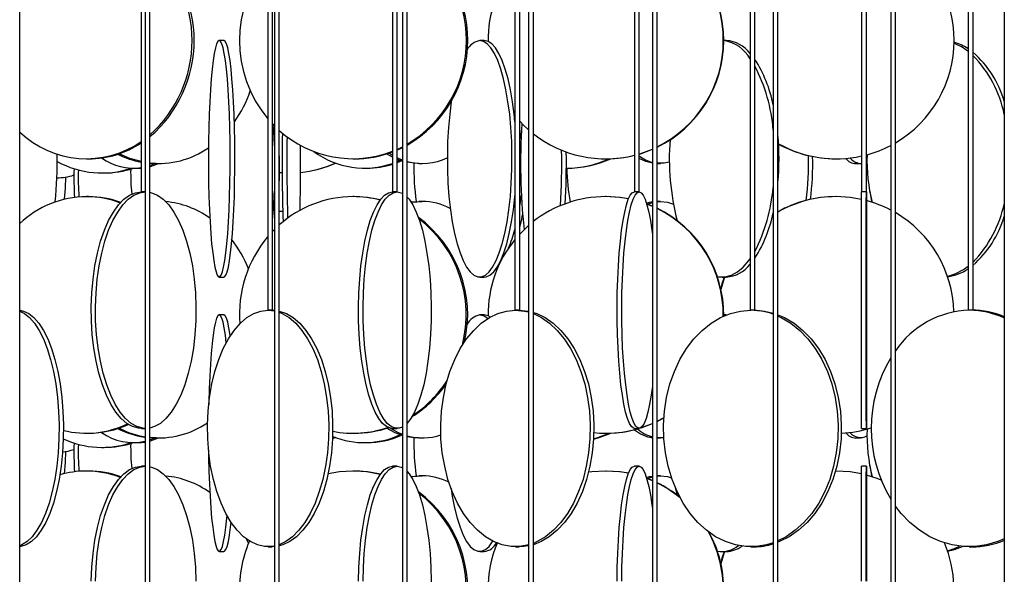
# Model space of a CAD drawing. Header units: millimetres. Extents: x 495 to 2657, y 518 to 2595.
# Tile 91 of 96: x 2414 to 2518, y 2150 to 2208. Entities that reach past the tile are written whole.
import ezdxf

# ---------------------------------------------------------------- set-up
doc = ezdxf.new("R2010")
doc.units = ezdxf.units.MM

msp = doc.modelspace()

# ---------------------------------------------------------------- linework, layer by layer
at = {"color": 7, "linetype": 'Continuous', "lineweight": 25}
for p, q in [((2413.94, 2120.05), (2413.94, 2574.8)), ((2426.79, 2574.8), (2426.79, 2190.05)), ((2427.2, 2574.8), (2427.2, 2132.55)), ((2427.7, 2132.55), (2427.7, 2574.8)), ((2440.16, 2574.8), (2440.16, 2177.55)), ((2440.66, 2177.55), (2440.66, 2574.8)), ((2440.87, 2574.8), (2440.87, 2120.05)), ((2441.37, 2120.05), (2441.37, 2574.8)), ((2453.35, 2574.8), (2453.35, 2190.05)), ((2453.85, 2190.05), (2453.85, 2574.8)), ((2454.4, 2574.8), (2454.4, 2132.55)), ((2454.9, 2132.55), (2454.9, 2574.8)), ((2466.29, 2574.8), (2466.29, 2177.55)), ((2466.79, 2177.55), (2466.79, 2574.8)), ((2467.73, 2574.8), (2467.73, 2120.05)), ((2468.23, 2120.05), (2468.23, 2574.8)), ((2478.91, 2574.8), (2478.91, 2190.05)), ((2479.41, 2190.05), (2479.41, 2574.8)), ((2480.81, 2574.8), (2480.81, 2132.55)), ((2481.31, 2132.55), (2481.31, 2574.8)), ((2491.14, 2574.8), (2491.14, 2177.55)), ((2491.64, 2177.55), (2491.64, 2574.8)), ((2493.58, 2574.8), (2493.58, 2120.05)), ((2494.08, 2120.05), (2494.08, 2574.8)), ((2502.93, 2574.8), (2502.93, 2190.05)), ((2503.43, 2190.05), (2503.43, 2574.8)), ((2506, 2574.8), (2506, 2132.55)), ((2506.5, 2132.55), (2506.5, 2574.8)), ((2514.2, 2574.8), (2514.2, 2177.55)), ((2514.7, 2177.55), (2514.7, 2574.8)), ((2518.01, 2574.8), (2518.01, 2120.05)), ((2435.53, 2206.05), (2435.04, 2206.05)), ((2463.04, 2206.05), (2462.56, 2206.05)), ((2488.62, 2206.05), (2488.35, 2206.05)), ((2466.21, 2198.17), (2466.29, 2198.08)), ((2453.35, 2193.72), (2452.72, 2194.07)), ((2420.99, 2193.55), (2421.22, 2193.55)), ((2427.7, 2192.84), (2428.24, 2193.05)), ((2428.37, 2193.05), (2428.65, 2193.05)), ((2449.15, 2193.55), (2449.29, 2193.55)), ((2454.4, 2193.3), (2453.85, 2193.49)), ((2453.85, 2193.26), (2454.13, 2193.39)), ((2453.85, 2193.15), (2454.29, 2193.34)), ((2456.13, 2193.05), (2456.49, 2193.05)), ((2475.87, 2193.55), (2475.92, 2193.55)), ((2481.31, 2193.05), (2481.66, 2193.05)), ((2500.19, 2193.55), (2500.23, 2193.55)), ((2502.32, 2193.05), (2502.8, 2193.05)), ((2422.64, 2192.05), (2422.88, 2192.05)), ((2425.94, 2192.55), (2426.32, 2192.55)), ((2426.32, 2192.55), (2426.79, 2192.57)), ((2450.37, 2192.55), (2450.65, 2192.55)), ((2471.72, 2192.55), (2471.72, 2192.55)), ((2417.87, 2191.55), (2418.09, 2191.55)), ((2427.2, 2190.05), (2426.79, 2190.05)), ((2453.85, 2190.05), (2453.35, 2190.05)), ((2479.41, 2190.05), (2478.91, 2190.05)), ((2503.43, 2190.05), (2502.93, 2190.05)), ((2503.43, 2190.05), (2502.93, 2190.05)), ((2421.22, 2189.55), (2420.99, 2189.55)), ((2449.29, 2189.55), (2449.15, 2189.55)), ((2455.29, 2188.99), (2456.13, 2189.05)), ((2456.49, 2189.05), (2456.13, 2189.05)), ((2475.92, 2189.55), (2475.87, 2189.55)), ((2480.81, 2188.52), (2480.21, 2188.76)), ((2480.29, 2188.75), (2480.81, 2188.93)), ((2481.66, 2189.05), (2481.31, 2189.05)), ((2481.31, 2189.03), (2481.66, 2189.05)), ((2500.23, 2189.55), (2500.19, 2189.55)), ((2441.37, 2188.01), (2441.74, 2188.03)), ((2467.73, 2186.5), (2466.79, 2185.59)), ((2440.87, 2186.08), (2440.66, 2185.86)), ((2464.29, 2181.92), (2464.34, 2181.74)), ((2464.32, 2181.82), (2464.45, 2182)), ((2435.04, 2181.05), (2435.53, 2181.05)), ((2462.56, 2181.05), (2463.04, 2181.05)), ((2488.18, 2181.05), (2488.62, 2181.05)), ((2440.66, 2177.55), (2440.16, 2177.55)), ((2440.19, 2177.55), (2440.87, 2177.48)), ((2440.62, 2177.55), (2440.87, 2177.54)), ((2466.79, 2177.55), (2466.29, 2177.55)), ((2491.64, 2177.55), (2491.14, 2177.55)), ((2514.7, 2177.55), (2514.2, 2177.55)), ((2435.53, 2177.05), (2435.04, 2177.05)), ((2463.04, 2177.05), (2462.56, 2177.05)), ((2488.62, 2177.05), (2488.35, 2177.05)), ((2488.57, 2177.02), (2488.35, 2177.04)), ((2481.31, 2165.81), (2482.04, 2166.2)), ((2481.31, 2165.78), (2482.03, 2166.17)), ((2426.81, 2165.05), (2427.2, 2165.05)), ((2453.36, 2165.05), (2453.84, 2165.05)), ((2478.91, 2165.05), (2479.4, 2165.05)), ((2479.57, 2165.1), (2480.81, 2165.56)), ((2479.61, 2165.13), (2480.81, 2165.58)), ((2502.93, 2165.05), (2503.43, 2165.05)), ((2420.99, 2164.55), (2421.22, 2164.55)), ((2425.94, 2163.55), (2426.32, 2163.55)), ((2427.7, 2163.84), (2428.24, 2164.05)), ((2428.37, 2164.05), (2428.65, 2164.05)), ((2447.28, 2164.11), (2447, 2163.99)), ((2447.33, 2164.09), (2447, 2163.95)), ((2449.15, 2164.55), (2449.29, 2164.55)), ((2450.37, 2163.55), (2450.65, 2163.55)), ((2456.13, 2164.05), (2456.49, 2164.05)), ((2475.87, 2164.55), (2475.92, 2164.55)), ((2482.03, 2164.07), (2481.31, 2164.07)), ((2481.31, 2164.05), (2481.66, 2164.05)), ((2502.32, 2164.05), (2502.8, 2164.05)), ((2422.64, 2163.05), (2422.88, 2163.05)), ((2421.22, 2160.55), (2420.99, 2160.55)), ((2427.2, 2161.05), (2426.81, 2161.05)), ((2449.29, 2160.55), (2449.15, 2160.55)), ((2453.84, 2161.05), (2453.36, 2161.05)), ((2475.92, 2160.55), (2475.87, 2160.55)), ((2479.4, 2161.05), (2478.91, 2161.05)), ((2500.23, 2160.55), (2500.19, 2160.55)), ((2503.43, 2161.05), (2502.93, 2161.05)), ((2455.29, 2159.99), (2456.13, 2160.05)), ((2456.49, 2160.05), (2456.13, 2160.05)), ((2480.81, 2159.52), (2480.21, 2159.76)), ((2480.29, 2159.75), (2480.81, 2159.93)), ((2481.66, 2160.05), (2481.31, 2160.05)), ((2481.31, 2160.03), (2481.66, 2160.05)), ((2483.22, 2158.82), (2483.43, 2158.01)), ((2437.93, 2153.35), (2438.11, 2152.91)), ((2440.19, 2152.55), (2440.62, 2152.55)), ((2440.87, 2152.56), (2440.62, 2152.55)), ((2464.29, 2152.92), (2464.34, 2152.74)), ((2464.32, 2152.82), (2464.4, 2152.93)), ((2466.34, 2152.55), (2466.73, 2152.55)), ((2491.22, 2152.55), (2491.56, 2152.55)), ((2514.31, 2152.55), (2514.59, 2152.55)), ((2435.04, 2152.05), (2435.53, 2152.05)), ((2462.56, 2152.05), (2463.04, 2152.05)), ((2488.18, 2152.05), (2488.62, 2152.05))]:
    msp.add_line(p, q, dxfattribs=at)
at = {"color": 7, "linetype": 'Continuous', "lineweight": 25, "flags": 128}
for points in [[(2435.04, 2206.05), (2434.9, 2205.96), (2434.76, 2205.7), (2434.63, 2205.27), (2434.51, 2204.67), (2434.39, 2203.92), (2434.28, 2203.02), (2434.18, 2201.99), (2434.1, 2200.84), (2434.03, 2199.58), (2433.97, 2198.25), (2433.92, 2196.84), (2433.89, 2195.39), (2433.88, 2193.92), (2433.89, 2192.44), (2433.91, 2190.97), (2433.94, 2189.55), (2433.99, 2188.17), (2434.06, 2186.88), (2434.14, 2185.67), (2434.23, 2184.58), (2434.34, 2183.61), (2434.45, 2182.79), (2434.57, 2182.11), (2434.7, 2181.59), (2434.83, 2181.25), (2434.97, 2181.07), (2435.1, 2181.07), (2435.24, 2181.25), (2435.37, 2181.59), (2435.5, 2182.11), (2435.62, 2182.79), (2435.74, 2183.61), (2435.84, 2184.58), (2435.93, 2185.67), (2436.01, 2186.88), (2436.08, 2188.17), (2436.13, 2189.55), (2436.16, 2190.97), (2436.18, 2192.44), (2436.19, 2193.92), (2436.18, 2195.39), (2436.15, 2196.84), (2436.1, 2198.25), (2436.05, 2199.58), (2435.97, 2200.84), (2435.89, 2201.99), (2435.79, 2203.02), (2435.68, 2203.92), (2435.56, 2204.67), (2435.44, 2205.27), (2435.31, 2205.7), (2435.17, 2205.96), (2435.04, 2206.05)], [(2435.53, 2181.05), (2435.6, 2181.07), (2435.74, 2181.25), (2435.87, 2181.59), (2436, 2182.11), (2436.12, 2182.79), (2436.23, 2183.61), (2436.34, 2184.58), (2436.43, 2185.67), (2436.51, 2186.88), (2436.57, 2188.17), (2436.63, 2189.55), (2436.66, 2190.97), (2436.68, 2192.44), (2436.69, 2193.92), (2436.67, 2195.39), (2436.65, 2196.84), (2436.6, 2198.25), (2436.54, 2199.58), (2436.47, 2200.84), (2436.38, 2201.99), (2436.29, 2203.02), (2436.18, 2203.92), (2436.06, 2204.67), (2435.93, 2205.27), (2435.8, 2205.7), (2435.67, 2205.96), (2435.53, 2206.05)], [(2459.56, 2199.61), (2459.56, 2199.58), (2459.39, 2198.25), (2459.26, 2196.84), (2459.17, 2195.39), (2459.14, 2193.92), (2459.15, 2192.44), (2459.21, 2190.97), (2459.31, 2189.55), (2459.47, 2188.17), (2459.66, 2186.88), (2459.9, 2185.67), (2460.17, 2184.58), (2460.48, 2183.61), (2460.82, 2182.79), (2461.18, 2182.11), (2461.56, 2181.59), (2461.95, 2181.25), (2462.35, 2181.07), (2462.76, 2181.07), (2463.16, 2181.25), (2463.55, 2181.59), (2463.93, 2182.11), (2464.29, 2182.79), (2464.63, 2183.61), (2464.94, 2184.58), (2465.21, 2185.67), (2465.45, 2186.88), (2465.64, 2188.17), (2465.8, 2189.55), (2465.9, 2190.97), (2465.96, 2192.44), (2465.97, 2193.92), (2465.94, 2195.39), (2465.86, 2196.84), (2465.73, 2198.25), (2465.55, 2199.58), (2465.33, 2200.84), (2465.08, 2201.99), (2464.79, 2203.02), (2464.47, 2203.92), (2464.12, 2204.67), (2463.75, 2205.27), (2463.36, 2205.7), (2462.96, 2205.96), (2462.56, 2206.05), (2462.56, 2206.05)], [(2466.29, 2197.45), (2466.21, 2198.25), (2466.03, 2199.58), (2465.82, 2200.84), (2465.56, 2201.99), (2465.27, 2203.02), (2464.95, 2203.92), (2464.6, 2204.67), (2464.23, 2205.27), (2463.84, 2205.7), (2463.44, 2205.96), (2463.04, 2206.05)], [(2440.66, 2197.23), (2440.8, 2197.08), (2440.87, 2197.02)], [(2440.87, 2194.97), (2440.83, 2195.84), (2440.74, 2197.15)], [(2466.79, 2197.51), (2467.21, 2197.08), (2467.68, 2196.64)], [(2466.93, 2195.67), (2466.91, 2195.84), (2466.79, 2196.73)], [(2453.85, 2194.55), (2453.98, 2194.61), (2454.4, 2194.81)], [(2426.79, 2193.25), (2425.58, 2193.59), (2424.46, 2194.09)], [(2453.35, 2193.91), (2453.01, 2194.11), (2452.96, 2194.15)], [(2453.85, 2194.49), (2454.12, 2194.61), (2454.4, 2194.74)], [(2479.41, 2194.07), (2479.5, 2194.09), (2480.81, 2194.58)], [(2479.41, 2194.05), (2479.55, 2194.09), (2480.81, 2194.56)], [(2428.37, 2193.05), (2427.75, 2193.07), (2427.7, 2193.07)], [(2427.7, 2192.73), (2427.77, 2192.75), (2428.61, 2193.05)], [(2454.4, 2193.42), (2453.97, 2193.59), (2453.85, 2193.65)], [(2456.13, 2193.05), (2455.62, 2193.07), (2454.9, 2193.18)], [(2480.81, 2193.08), (2480.12, 2193.25), (2479.41, 2193.58)], [(2482.61, 2193.19), (2482.04, 2193.07), (2481.31, 2193.07)], [(2503.5, 2193.28), (2503.44, 2193.25), (2503.43, 2193.23)], [(2418.67, 2189.27), (2418.8, 2190.44), (2418.83, 2191.66)], [(2441.68, 2192.06), (2441.58, 2192.07), (2441.37, 2192.08)], [(2426.81, 2165.05), (2426.5, 2165.07), (2425.87, 2165.25), (2425.26, 2165.59), (2424.67, 2166.11), (2424.11, 2166.79), (2423.59, 2167.61), (2423.11, 2168.58), (2422.69, 2169.67), (2422.32, 2170.88), (2422.02, 2172.17), (2421.78, 2173.55), (2421.61, 2174.97), (2421.52, 2176.44), (2421.5, 2177.92), (2421.56, 2179.39), (2421.69, 2180.84), (2421.89, 2182.25), (2422.16, 2183.58), (2422.49, 2184.84), (2422.89, 2185.99), (2423.34, 2187.02), (2423.84, 2187.92), (2424.39, 2188.67), (2424.96, 2189.27), (2425.56, 2189.7), (2426.18, 2189.96), (2426.81, 2190.05), (2426.81, 2190.05)], [(2427.2, 2165.05), (2426.95, 2165.07), (2426.32, 2165.25), (2425.71, 2165.59), (2425.12, 2166.11), (2424.56, 2166.79), (2424.04, 2167.61), (2423.56, 2168.58), (2423.14, 2169.67), (2422.77, 2170.88), (2422.47, 2172.17), (2422.23, 2173.55), (2422.07, 2174.97), (2421.97, 2176.44), (2421.95, 2177.92), (2422.01, 2179.39), (2422.14, 2180.84), (2422.34, 2182.25), (2422.61, 2183.58), (2422.95, 2184.84), (2423.34, 2185.99), (2423.8, 2187.02), (2424.3, 2187.92), (2424.84, 2188.67), (2425.41, 2189.27), (2426.02, 2189.7), (2426.64, 2189.96), (2427.2, 2190.05)], [(2427.7, 2190.01), (2427.89, 2189.96), (2428.51, 2189.7), (2429.11, 2189.27), (2429.69, 2188.67), (2430.23, 2187.92), (2430.73, 2187.02), (2431.18, 2185.99), (2431.58, 2184.84), (2431.91, 2183.58), (2432.19, 2182.25), (2432.39, 2180.84), (2432.52, 2179.39), (2432.57, 2177.92), (2432.55, 2176.44), (2432.46, 2174.97), (2432.3, 2173.55), (2432.06, 2172.17), (2431.75, 2170.88), (2431.39, 2169.67), (2430.96, 2168.58), (2430.49, 2167.61), (2429.96, 2166.79), (2429.4, 2166.11), (2428.81, 2165.59), (2428.2, 2165.25), (2427.7, 2165.09)], [(2453.36, 2165.05), (2453.14, 2165.07), (2452.72, 2165.25), (2452.3, 2165.59), (2451.9, 2166.11), (2451.52, 2166.79), (2451.17, 2167.61), (2450.84, 2168.58), (2450.56, 2169.67), (2450.31, 2170.88), (2450.1, 2172.17), (2449.94, 2173.55), (2449.83, 2174.97), (2449.76, 2176.44), (2449.75, 2177.92), (2449.79, 2179.39), (2449.88, 2180.84), (2450.01, 2182.25), (2450.2, 2183.58), (2450.43, 2184.84), (2450.69, 2185.99), (2451, 2187.02), (2451.34, 2187.92), (2451.71, 2188.67), (2452.1, 2189.27), (2452.51, 2189.7), (2452.93, 2189.96), (2453.36, 2190.05), (2453.36, 2190.05)], [(2454.4, 2165.2), (2454.05, 2165.07), (2453.62, 2165.07), (2453.2, 2165.25), (2452.78, 2165.59), (2452.38, 2166.11), (2452, 2166.79), (2451.65, 2167.61), (2451.32, 2168.58), (2451.03, 2169.67), (2450.78, 2170.88), (2450.58, 2172.17), (2450.42, 2173.55), (2450.31, 2174.97), (2450.24, 2176.44), (2450.23, 2177.92), (2450.27, 2179.39), (2450.36, 2180.84), (2450.49, 2182.25), (2450.68, 2183.58), (2450.9, 2184.84), (2451.17, 2185.99), (2451.48, 2187.02), (2451.82, 2187.92), (2452.19, 2188.67), (2452.58, 2189.27), (2452.99, 2189.7), (2453.41, 2189.96), (2453.84, 2190.05), (2453.84, 2190.05)], [(2453.84, 2190.05), (2454.26, 2189.96), (2454.4, 2189.9)], [(2463.04, 2181.05), (2463.24, 2181.07), (2463.64, 2181.25), (2464.04, 2181.59), (2464.42, 2182.11), (2464.78, 2182.79), (2465.11, 2183.61), (2465.42, 2184.58), (2465.69, 2185.67), (2465.93, 2186.88), (2466.12, 2188.17), (2466.28, 2189.55), (2466.29, 2189.65)], [(2466.79, 2188.37), (2466.81, 2188.55), (2466.97, 2189.7)], [(2478.91, 2165.05), (2478.8, 2165.07), (2478.59, 2165.25), (2478.38, 2165.59), (2478.17, 2166.11), (2477.98, 2166.79), (2477.8, 2167.61), (2477.64, 2168.58), (2477.49, 2169.67), (2477.37, 2170.88), (2477.26, 2172.17), (2477.18, 2173.55), (2477.12, 2174.97), (2477.09, 2176.44), (2477.08, 2177.92), (2477.1, 2179.39), (2477.15, 2180.84), (2477.22, 2182.25), (2477.31, 2183.58), (2477.43, 2184.84), (2477.56, 2185.99), (2477.72, 2187.02), (2477.89, 2187.92), (2478.08, 2188.67), (2478.27, 2189.27), (2478.48, 2189.7), (2478.69, 2189.96), (2478.91, 2190.05), (2478.91, 2190.05)], [(2480.81, 2169.53), (2480.68, 2168.58), (2480.51, 2167.61), (2480.33, 2166.79), (2480.14, 2166.11), (2479.94, 2165.59), (2479.73, 2165.25), (2479.51, 2165.07), (2479.3, 2165.07), (2479.08, 2165.25), (2478.87, 2165.59), (2478.67, 2166.11), (2478.48, 2166.79), (2478.3, 2167.61), (2478.13, 2168.58), (2477.99, 2169.67), (2477.86, 2170.88), (2477.76, 2172.17), (2477.67, 2173.55), (2477.62, 2174.97), (2477.59, 2176.44), (2477.58, 2177.92), (2477.6, 2179.39), (2477.64, 2180.84), (2477.71, 2182.25), (2477.81, 2183.58), (2477.92, 2184.84), (2478.06, 2185.99), (2478.21, 2187.02), (2478.38, 2187.92), (2478.57, 2188.67), (2478.77, 2189.27), (2478.98, 2189.7), (2479.19, 2189.96), (2479.4, 2190.05), (2479.4, 2190.05)], [(2479.4, 2190.05), (2479.62, 2189.96), (2479.83, 2189.7), (2480.04, 2189.27), (2480.24, 2188.67), (2480.43, 2187.92), (2480.6, 2187.02), (2480.75, 2185.99), (2480.81, 2185.56)], [(2502.93, 2165.05), (2502.93, 2165.07), (2502.93, 2165.25), (2502.93, 2165.59), (2502.92, 2166.11), (2502.92, 2166.79), (2502.92, 2167.61), (2502.92, 2168.58), (2502.92, 2169.67), (2502.92, 2170.88), (2502.92, 2172.17), (2502.92, 2173.55), (2502.92, 2174.97), (2502.92, 2176.44), (2502.92, 2177.92), (2502.92, 2179.39), (2502.92, 2180.84), (2502.92, 2182.25), (2502.92, 2183.58), (2502.92, 2184.84), (2502.92, 2185.99), (2502.92, 2187.02), (2502.92, 2187.92), (2502.92, 2188.67), (2502.92, 2189.27), (2502.93, 2189.7), (2502.93, 2189.96), (2502.93, 2190.05), (2502.93, 2190.05)], [(2503.43, 2190.05), (2503.43, 2189.96), (2503.43, 2189.7), (2503.43, 2189.27), (2503.43, 2188.67), (2503.43, 2187.92), (2503.43, 2187.02), (2503.43, 2185.99), (2503.43, 2184.84), (2503.43, 2183.58), (2503.43, 2182.25), (2503.43, 2180.84), (2503.43, 2179.39), (2503.43, 2177.92), (2503.43, 2176.44), (2503.43, 2174.97), (2503.43, 2173.55), (2503.43, 2172.17), (2503.43, 2170.88), (2503.43, 2169.67), (2503.43, 2168.58), (2503.43, 2167.61), (2503.43, 2166.79), (2503.43, 2166.11), (2503.43, 2165.59), (2503.43, 2165.25), (2503.43, 2165.07), (2503.43, 2165.07), (2503.43, 2165.25), (2503.43, 2165.59), (2503.42, 2166.11), (2503.42, 2166.79), (2503.42, 2167.61), (2503.42, 2168.58), (2503.42, 2169.67), (2503.42, 2170.88), (2503.42, 2172.17), (2503.42, 2173.55), (2503.42, 2174.97), (2503.42, 2176.44), (2503.42, 2177.92), (2503.42, 2179.39), (2503.42, 2180.84), (2503.42, 2182.25), (2503.42, 2183.58), (2503.42, 2184.84), (2503.42, 2185.99), (2503.42, 2187.02), (2503.42, 2187.92), (2503.42, 2188.67), (2503.42, 2189.27), (2503.43, 2189.7), (2503.43, 2189.96), (2503.43, 2190.05)], [(2503.78, 2190.14), (2503.97, 2189.05), (2503.98, 2188.97)], [(2452.06, 2189.21), (2450.71, 2189.46), (2449.29, 2189.55)], [(2454.9, 2189.5), (2455.09, 2189.27), (2455.48, 2188.67), (2455.85, 2187.92), (2456.19, 2187.02), (2456.5, 2185.99), (2456.77, 2184.84), (2456.99, 2183.58), (2457.18, 2182.25), (2457.32, 2180.84), (2457.4, 2179.39), (2457.44, 2177.92), (2457.43, 2176.44), (2457.37, 2174.97), (2457.25, 2173.55), (2457.09, 2172.17), (2456.89, 2170.88), (2456.64, 2169.67), (2456.35, 2168.58), (2456.02, 2167.61), (2455.67, 2166.79), (2455.29, 2166.11), (2454.9, 2165.6)], [(2455.32, 2188.93), (2455.47, 2188.96), (2456.49, 2189.05)], [(2478.29, 2189.31), (2477.34, 2189.46), (2475.87, 2189.55)], [(2478.3, 2189.32), (2477.39, 2189.46), (2475.92, 2189.55)], [(2480.18, 2188.87), (2480.49, 2188.96), (2480.81, 2189.02)], [(2480.81, 2188.54), (2480.25, 2188.77), (2480.21, 2188.78)], [(2481.66, 2189.05), (2482.41, 2188.96), (2483.03, 2188.75)], [(2502.92, 2189.25), (2501.71, 2189.46), (2500.23, 2189.55)], [(2466.79, 2186.28), (2467, 2187.17), (2467.1, 2187.64)], [(2487.68, 2181.1), (2487.85, 2181.07), (2488.51, 2181.07), (2489.16, 2181.25), (2489.8, 2181.59), (2490.42, 2182.11), (2491.01, 2182.79), (2491.14, 2182.97)], [(2488.39, 2181.05), (2488.17, 2180.34), (2488.04, 2179.82)], [(2488.43, 2181.05), (2488.21, 2180.34), (2488.06, 2179.73)], [(2413.94, 2177.54), (2414.36, 2177.46), (2414.91, 2177.2), (2415.45, 2176.77), (2415.97, 2176.17), (2416.46, 2175.42), (2416.91, 2174.52), (2417.31, 2173.49), (2417.67, 2172.34), (2417.97, 2171.08), (2418.22, 2169.75), (2418.4, 2168.34), (2418.51, 2166.89), (2418.56, 2165.42), (2418.55, 2163.94), (2418.46, 2162.47), (2418.31, 2161.05), (2418.1, 2159.67), (2417.83, 2158.38), (2417.5, 2157.17), (2417.12, 2156.08), (2416.69, 2155.11), (2416.22, 2154.29), (2415.72, 2153.61), (2415.19, 2153.09), (2414.64, 2152.75), (2414.07, 2152.57), (2413.94, 2152.55)], [(2413.94, 2177.44), (2414.45, 2177.2), (2414.99, 2176.77), (2415.51, 2176.17), (2416, 2175.42), (2416.45, 2174.52), (2416.85, 2173.49), (2417.21, 2172.34), (2417.51, 2171.08), (2417.75, 2169.75), (2417.94, 2168.34), (2418.05, 2166.89), (2418.1, 2165.42), (2418.09, 2163.94), (2418, 2162.47), (2417.85, 2161.05), (2417.64, 2159.67), (2417.37, 2158.38), (2417.04, 2157.17), (2416.66, 2156.08), (2416.23, 2155.11), (2415.76, 2154.29), (2415.25, 2153.61), (2414.72, 2153.09), (2414.17, 2152.75), (2413.94, 2152.65)], [(2440.87, 2152.62), (2440.57, 2152.57), (2439.81, 2152.57), (2439.06, 2152.75), (2438.32, 2153.09), (2437.61, 2153.61), (2436.93, 2154.29), (2436.3, 2155.11), (2435.73, 2156.08), (2435.22, 2157.17), (2434.77, 2158.38), (2434.41, 2159.67), (2434.12, 2161.05), (2433.92, 2162.47), (2433.81, 2163.94), (2433.79, 2165.42), (2433.86, 2166.89), (2434.01, 2168.34), (2434.25, 2169.75), (2434.58, 2171.08), (2434.99, 2172.34), (2435.46, 2173.49), (2436.01, 2174.52), (2436.61, 2175.42), (2437.27, 2176.17), (2437.96, 2176.77), (2438.69, 2177.2), (2439.43, 2177.46), (2440.19, 2177.55), (2440.19, 2177.55)], [(2441.37, 2177.46), (2441.38, 2177.46), (2442.13, 2177.2), (2442.85, 2176.77), (2443.55, 2176.17), (2444.2, 2175.42), (2444.8, 2174.52), (2445.35, 2173.49), (2445.83, 2172.34), (2446.23, 2171.08), (2446.56, 2169.75), (2446.8, 2168.34), (2446.96, 2166.89), (2447.02, 2165.42), (2447, 2163.94), (2446.89, 2162.47), (2446.69, 2161.05), (2446.4, 2159.67), (2446.04, 2158.38), (2445.6, 2157.17), (2445.08, 2156.08), (2444.51, 2155.11), (2443.88, 2154.29), (2443.2, 2153.61), (2442.49, 2153.09), (2441.75, 2152.75), (2441.37, 2152.63)], [(2441.37, 2177.34), (2441.7, 2177.2), (2442.42, 2176.77), (2443.12, 2176.17), (2443.77, 2175.42), (2444.37, 2174.52), (2444.92, 2173.49), (2445.4, 2172.34), (2445.8, 2171.08), (2446.13, 2169.75), (2446.37, 2168.34), (2446.53, 2166.89), (2446.6, 2165.42), (2446.57, 2163.94), (2446.46, 2162.47), (2446.26, 2161.05), (2445.98, 2159.67), (2445.61, 2158.38), (2445.17, 2157.17), (2444.65, 2156.08), (2444.08, 2155.11), (2443.45, 2154.29), (2442.77, 2153.61), (2442.06, 2153.09), (2441.37, 2152.76)], [(2467.73, 2152.74), (2466.81, 2152.57), (2465.87, 2152.57), (2464.94, 2152.75), (2464.03, 2153.09), (2463.16, 2153.61), (2462.32, 2154.29), (2461.55, 2155.11), (2460.84, 2156.08), (2460.21, 2157.17), (2459.66, 2158.38), (2459.21, 2159.67), (2458.86, 2161.05), (2458.61, 2162.47), (2458.47, 2163.94), (2458.44, 2165.42), (2458.53, 2166.89), (2458.72, 2168.34), (2459.02, 2169.75), (2459.42, 2171.08), (2459.92, 2172.34), (2460.51, 2173.49), (2461.18, 2174.52), (2461.93, 2175.42), (2462.73, 2176.17), (2463.59, 2176.77), (2464.49, 2177.2), (2465.41, 2177.46), (2466.34, 2177.55), (2466.34, 2177.55)], [(2466.34, 2177.55), (2467.28, 2177.46), (2467.73, 2177.36)], [(2466.73, 2177.55), (2467.66, 2177.46), (2467.73, 2177.45)], [(2468.23, 2177.32), (2468.59, 2177.2), (2469.48, 2176.77), (2470.34, 2176.17), (2471.14, 2175.42), (2471.89, 2174.52), (2472.56, 2173.49), (2473.15, 2172.34), (2473.65, 2171.08), (2474.05, 2169.75), (2474.35, 2168.34), (2474.54, 2166.89), (2474.63, 2165.42), (2474.6, 2163.94), (2474.46, 2162.47), (2474.21, 2161.05), (2473.86, 2159.67), (2473.41, 2158.38), (2472.87, 2157.17), (2472.23, 2156.08), (2471.52, 2155.11), (2470.75, 2154.29), (2469.91, 2153.61), (2469.04, 2153.09), (2468.23, 2152.77)], [(2468.23, 2177.19), (2469.09, 2176.77), (2469.95, 2176.17), (2470.76, 2175.42), (2471.5, 2174.52), (2472.17, 2173.49), (2472.76, 2172.34), (2473.26, 2171.08), (2473.66, 2169.75), (2473.96, 2168.34), (2474.16, 2166.89), (2474.24, 2165.42), (2474.21, 2163.94), (2474.07, 2162.47), (2473.83, 2161.05), (2473.48, 2159.67), (2473.02, 2158.38), (2472.48, 2157.17), (2471.85, 2156.08), (2471.14, 2155.11), (2470.36, 2154.29), (2469.53, 2153.61), (2468.65, 2153.09), (2468.23, 2152.91)], [(2493.58, 2152.96), (2492.86, 2152.75), (2491.77, 2152.57), (2490.68, 2152.57), (2489.59, 2152.75), (2488.53, 2153.09), (2487.5, 2153.61), (2486.53, 2154.29), (2485.63, 2155.11), (2484.8, 2156.08), (2484.06, 2157.17), (2483.42, 2158.38), (2482.89, 2159.67), (2482.48, 2161.05), (2482.2, 2162.47), (2482.03, 2163.94), (2482, 2165.42), (2482.1, 2166.89), (2482.32, 2168.34), (2482.67, 2169.75), (2483.14, 2171.08), (2483.73, 2172.34), (2484.42, 2173.49), (2485.2, 2174.52), (2486.07, 2175.42), (2487.01, 2176.17), (2488.01, 2176.77), (2489.06, 2177.2), (2490.13, 2177.46), (2491.22, 2177.55), (2491.22, 2177.55)], [(2491.56, 2177.55), (2492.65, 2177.46), (2493.58, 2177.25)], [(2494.08, 2177.07), (2494.77, 2176.77), (2495.78, 2176.17), (2496.72, 2175.42), (2497.59, 2174.52), (2498.37, 2173.49), (2499.06, 2172.34), (2499.64, 2171.08), (2500.11, 2169.75), (2500.46, 2168.34), (2500.69, 2166.89), (2500.78, 2165.42), (2500.75, 2163.94), (2500.59, 2162.47), (2500.3, 2161.05), (2499.89, 2159.67), (2499.36, 2158.38), (2498.73, 2157.17), (2497.99, 2156.08), (2497.16, 2155.11), (2496.25, 2154.29), (2495.28, 2153.61), (2494.26, 2153.09), (2494.08, 2153.02)], [(2435.04, 2177.05), (2434.9, 2176.96), (2434.76, 2176.7), (2434.63, 2176.27), (2434.51, 2175.67), (2434.39, 2174.92), (2434.28, 2174.02), (2434.18, 2172.99), (2434.1, 2171.84), (2434.03, 2170.58), (2433.97, 2169.25), (2433.92, 2167.84), (2433.92, 2167.57)], [(2435.78, 2174.11), (2435.68, 2174.92), (2435.56, 2175.67), (2435.44, 2176.27), (2435.31, 2176.7), (2435.17, 2176.96), (2435.04, 2177.05)], [(2436.19, 2174.81), (2436.18, 2174.92), (2436.06, 2175.67), (2435.93, 2176.27), (2435.8, 2176.7), (2435.67, 2176.96), (2435.53, 2177.05)], [(2463.69, 2176.82), (2463.44, 2176.96), (2463.04, 2177.05)], [(2494.08, 2176.93), (2494.44, 2176.77), (2495.44, 2176.17), (2496.38, 2175.42), (2497.25, 2174.52), (2498.03, 2173.49), (2498.72, 2172.34), (2499.31, 2171.08), (2499.78, 2169.75), (2500.13, 2168.34), (2500.35, 2166.89), (2500.45, 2165.42), (2500.42, 2163.94), (2500.25, 2162.47), (2499.97, 2161.05), (2499.55, 2159.67), (2499.03, 2158.38), (2498.39, 2157.17), (2497.65, 2156.08), (2496.82, 2155.11), (2495.92, 2154.29), (2494.94, 2153.61), (2494.08, 2153.16)], [(2454.4, 2164.3), (2453.61, 2164.59), (2452.72, 2165.07)], [(2454.4, 2164.42), (2453.97, 2164.59), (2453.03, 2165.1)], [(2426.32, 2163.55), (2426.81, 2163.57), (2427.2, 2163.62)], [(2428.37, 2164.05), (2427.75, 2164.07), (2427.7, 2164.07)], [(2427.7, 2163.73), (2427.77, 2163.75), (2428.61, 2164.05)], [(2456.13, 2164.05), (2455.62, 2164.07), (2454.9, 2164.18)], [(2474.6, 2163.92), (2475.2, 2164.09), (2476.41, 2164.56)], [(2474.6, 2163.96), (2475.04, 2164.09), (2476.24, 2164.55)], [(2418.67, 2160.27), (2418.8, 2161.44), (2418.83, 2162.66)], [(2433.89, 2162.75), (2433.91, 2161.97), (2433.94, 2160.55), (2433.99, 2159.17), (2434.06, 2157.88), (2434.14, 2156.67), (2434.23, 2155.58), (2434.34, 2154.61), (2434.45, 2153.79), (2434.57, 2153.11), (2434.7, 2152.59), (2434.83, 2152.25), (2434.97, 2152.07), (2435.1, 2152.07), (2435.24, 2152.25), (2435.37, 2152.59), (2435.5, 2153.11), (2435.62, 2153.79), (2435.74, 2154.61), (2435.84, 2155.58), (2435.86, 2155.83)], [(2421.5, 2148.92), (2421.56, 2150.39), (2421.69, 2151.84), (2421.89, 2153.25), (2422.16, 2154.58), (2422.49, 2155.84), (2422.89, 2156.99), (2423.34, 2158.02), (2423.84, 2158.92), (2424.39, 2159.67), (2424.96, 2160.27), (2425.56, 2160.7), (2426.18, 2160.96), (2426.81, 2161.05), (2426.81, 2161.05)], [(2421.95, 2148.92), (2422.01, 2150.39), (2422.14, 2151.84), (2422.34, 2153.25), (2422.61, 2154.58), (2422.95, 2155.84), (2423.34, 2156.99), (2423.8, 2158.02), (2424.3, 2158.92), (2424.84, 2159.67), (2425.41, 2160.27), (2426.02, 2160.7), (2426.64, 2160.96), (2427.2, 2161.05)], [(2427.7, 2161.01), (2427.89, 2160.96), (2428.51, 2160.7), (2429.11, 2160.27), (2429.69, 2159.67), (2430.23, 2158.92), (2430.73, 2158.02), (2431.18, 2156.99), (2431.58, 2155.84), (2431.91, 2154.58), (2432.19, 2153.25), (2432.39, 2151.84), (2432.52, 2150.39), (2432.57, 2148.92)], [(2449.15, 2160.55), (2447.73, 2160.46), (2446.54, 2160.25)], [(2452.06, 2160.21), (2450.71, 2160.46), (2449.29, 2160.55)], [(2449.75, 2148.92), (2449.79, 2150.39), (2449.88, 2151.84), (2450.01, 2153.25), (2450.2, 2154.58), (2450.43, 2155.84), (2450.69, 2156.99), (2451, 2158.02), (2451.34, 2158.92), (2451.71, 2159.67), (2452.1, 2160.27), (2452.51, 2160.7), (2452.93, 2160.96), (2453.36, 2161.05)], [(2450.23, 2148.92), (2450.27, 2150.39), (2450.36, 2151.84), (2450.49, 2153.25), (2450.68, 2154.58), (2450.9, 2155.84), (2451.17, 2156.99), (2451.48, 2158.02), (2451.82, 2158.92), (2452.19, 2159.67), (2452.58, 2160.27), (2452.99, 2160.7), (2453.41, 2160.96), (2453.84, 2161.05), (2453.84, 2161.05)], [(2453.84, 2161.05), (2454.26, 2160.96), (2454.4, 2160.9)], [(2454.9, 2160.5), (2455.09, 2160.27), (2455.48, 2159.67), (2455.85, 2158.92), (2456.19, 2158.02), (2456.5, 2156.99), (2456.77, 2155.84), (2456.99, 2154.58), (2457.18, 2153.25), (2457.32, 2151.84), (2457.4, 2150.39), (2457.44, 2148.92), (2457.43, 2147.44), (2457.37, 2145.97), (2457.25, 2144.55), (2457.09, 2143.17), (2456.89, 2141.88), (2456.64, 2140.67), (2456.35, 2139.58), (2456.02, 2138.61), (2455.67, 2137.79), (2455.29, 2137.11), (2454.9, 2136.6)], [(2475.87, 2160.55), (2474.4, 2160.46), (2474.07, 2160.42)], [(2478.29, 2160.31), (2477.34, 2160.46), (2475.87, 2160.55)], [(2478.3, 2160.32), (2477.39, 2160.46), (2475.92, 2160.55)], [(2477.08, 2148.92), (2477.1, 2150.39), (2477.15, 2151.84), (2477.22, 2153.25), (2477.31, 2154.58), (2477.43, 2155.84), (2477.56, 2156.99), (2477.72, 2158.02), (2477.89, 2158.92), (2478.08, 2159.67), (2478.27, 2160.27), (2478.48, 2160.7), (2478.69, 2160.96), (2478.91, 2161.05)], [(2477.58, 2148.92), (2477.6, 2150.39), (2477.64, 2151.84), (2477.71, 2153.25), (2477.81, 2154.58), (2477.92, 2155.84), (2478.06, 2156.99), (2478.21, 2158.02), (2478.38, 2158.92), (2478.57, 2159.67), (2478.77, 2160.27), (2478.98, 2160.7), (2479.19, 2160.96), (2479.4, 2161.05), (2479.4, 2161.05)], [(2479.4, 2161.05), (2479.62, 2160.96), (2479.83, 2160.7), (2480.04, 2160.27), (2480.24, 2159.67), (2480.43, 2158.92), (2480.6, 2158.02), (2480.75, 2156.99), (2480.81, 2156.56)], [(2502.92, 2160.25), (2501.71, 2160.46), (2500.23, 2160.55)], [(2502.92, 2148.92), (2502.92, 2150.39), (2502.92, 2151.84), (2502.92, 2153.25), (2502.92, 2154.58), (2502.92, 2155.84), (2502.92, 2156.99), (2502.92, 2158.02), (2502.92, 2158.92), (2502.92, 2159.67), (2502.92, 2160.27), (2502.93, 2160.7), (2502.93, 2160.96), (2502.93, 2161.05), (2502.93, 2161.05)], [(2503.42, 2148.92), (2503.42, 2150.39), (2503.42, 2151.84), (2503.42, 2153.25), (2503.42, 2154.58), (2503.42, 2155.84), (2503.42, 2156.99), (2503.42, 2158.02), (2503.42, 2158.92), (2503.42, 2159.67), (2503.42, 2160.27), (2503.43, 2160.7), (2503.43, 2160.96), (2503.43, 2161.05)], [(2503.43, 2161.05), (2503.43, 2160.96), (2503.43, 2160.7), (2503.43, 2160.27), (2503.43, 2159.67), (2503.43, 2158.92), (2503.43, 2158.02), (2503.43, 2156.99), (2503.43, 2155.84), (2503.43, 2154.58), (2503.43, 2153.25), (2503.43, 2151.84), (2503.43, 2150.39), (2503.43, 2148.92)], [(2503.78, 2161.14), (2503.97, 2160.05), (2503.98, 2159.97)], [(2455.32, 2159.93), (2455.47, 2159.96), (2456.49, 2160.05)], [(2480.18, 2159.87), (2480.49, 2159.96), (2480.81, 2160.02)], [(2480.81, 2159.54), (2480.25, 2159.77), (2480.21, 2159.78)], [(2481.66, 2160.05), (2482.41, 2159.96), (2482.84, 2159.83)], [(2504.98, 2159.6), (2504.57, 2159.77), (2503.43, 2160.13)], [(2459.53, 2158.72), (2459.66, 2157.88), (2459.9, 2156.67), (2460.17, 2155.58), (2460.48, 2154.61), (2460.82, 2153.79), (2461.18, 2153.11), (2461.56, 2152.59), (2461.95, 2152.25), (2462.35, 2152.07), (2462.76, 2152.07), (2463.16, 2152.25), (2463.55, 2152.59), (2463.93, 2153.11), (2463.95, 2153.14)], [(2518.01, 2153.37), (2517.33, 2153.09), (2516.14, 2152.75), (2514.92, 2152.57), (2513.69, 2152.57), (2512.48, 2152.75), (2511.28, 2153.09), (2510.13, 2153.61), (2509.04, 2154.29), (2508.02, 2155.11), (2507.09, 2156.08), (2506.5, 2156.84)], [(2435.53, 2152.05), (2435.6, 2152.07), (2435.74, 2152.25), (2435.87, 2152.59), (2436, 2153.11), (2436.12, 2153.79), (2436.23, 2154.61), (2436.29, 2155.13)], [(2467.73, 2152.65), (2467.2, 2152.57), (2466.73, 2152.55)], [(2512.02, 2152.09), (2512.76, 2152.25), (2513.6, 2152.58)], [(2488.39, 2152.05), (2488.17, 2151.34), (2488.04, 2150.82)], [(2488.43, 2152.05), (2488.21, 2151.34), (2488.06, 2150.73)]]:
    msp.add_lwpolyline(points, dxfattribs=at)
at = {"color": 7, "linetype": 'Continuous', "lineweight": 25}
for centre, radius, start, end in [((2448.57, 2206.05), 12.73, 299.7726, 60.2274), ((2448.43, 2206.05), 12.73, 300.5328, 59.4672), ((2475.83, 2206.05), 12.53, 295.9329, 64.0671), ((2475.78, 2206.05), 12.53, 296.1991, 63.8009), ((2500.18, 2206.05), 12.52, 300.3411, 59.6589), ((2419.04, 2206.05), 13.35, 310.4406, 49.5594), ((2418.78, 2206.05), 13.38, 311.8073, 48.1927), ((2450.05, 2206.05), 12.89, 140.1401, 219.8599), ((2475.98, 2206.05), 12.54, 140.8838, 180.4032), ((2462.88, 2204.22), 1.85, 100.0433, 152.3695), ((2487.74, 2202.15), 3.94, 30.1315, 81.0381), ((2488.4, 2202.6), 3.45, 37.3379, 86.2696), ((2511.16, 2200.6), 5.49, 56.9012, 73.7947), ((2510.63, 2200.35), 5.77, 51.8797, 69.1552), ((2507.56, 2196.6), 10.87, 16.1569, 49.0037), ((2505.84, 2195.76), 12.42, 11.545, 44.5066), ((2479.82, 2196.49), 14.04, 11.3627, 32.6124), ((2475.83, 2195.14), 17.82, 4.6453, 27.3897), ((2425.96, 2205.02), 13.08, 324.651, 340.8096), ((2532.15, 2193.08), 65.27, 176.3143, 186.1662), ((2420.98, 2203.75), 10.19, 226.3692, 304.7514), ((2449.15, 2205.17), 11.61, 227.9433, 291.2012), ((2642.65, 2193.07), 200.97, 179.0924, 181.7614), ((2644.48, 2193.06), 202.3, 179.2055, 181.6403), ((2475.87, 2205.93), 12.38, 231.8965, 284.2173), ((2466.44, 2193.55), 27.76, 354.7979, 5.2021), ((2421.18, 2203.75), 10.21, 270.228, 303.3373), ((2238.88, 2193.05), 204.75, 358.6187, 0.5351), ((2508.47, 2193.52), 25.87, 175.4737, 194.5625), ((2500.23, 2205.97), 12.42, 240.6958, 282.5309), ((2500.19, 2205.98), 12.43, 240.9183, 269.996), ((2500.23, 2205.98), 12.44, 285.2471, 297.6509), ((2376.1, 2193.03), 41.8, 354.4589, 1.3991), ((2428.45, 2202.23), 9.19, 243.1046, 259.5897), ((2428.62, 2202.18), 9.13, 264.1867, 305.2092), ((2380.55, 2192.55), 60.85, 357.9844, 2.0156), ((2450.37, 2201.55), 8.99, 233.6707, 289.3563), ((2449.29, 2205.09), 11.54, 270.0227, 290.5917), ((2402.26, 2193.04), 68.97, 356.2999, 1.1792), ((2402.61, 2193.03), 69.11, 356.4748, 1.0222), ((2475.92, 2205.92), 12.37, 270.0009, 284.0388), ((2481.92, 2197.09), 4.08, 232.028, 254.1849), ((2466.56, 2193.04), 30.75, 352.7204, 1.5816), ((2466.99, 2193.04), 30.77, 352.9416, 1.393), ((2523.46, 2193.52), 19.97, 178.6549, 193.3076), ((2422.64, 2201.89), 9.84, 241.1723, 288.3221), ((2425.98, 2198.37), 5.81, 234.4153, 278.0095), ((2442.31, 2204.24), 12.2, 276.2101, 294.0769), ((2442.39, 2204.24), 12.19, 275.8275, 293.8856), ((2450.64, 2201.36), 8.81, 270.0475, 288.0948), ((2456.5, 2199.21), 6.15, 254.9266, 295.3969), ((2482.2, 2192.54), 26.59, 178.8579, 187.5616), ((2471.72, 2203.96), 11.41, 270.0344, 294.2876), ((2471.56, 2203.96), 11.41, 270.7861, 294.2204), ((2502.39, 2194.51), 1.47, 218.9703, 267.0687), ((2502.9, 2194.61), 1.55, 218.8474, 270.9942), ((2418.08, 2196.08), 4.53, 267.375, 290.5473), ((2450.65, 2191.55), 30.98, 178.223, 183.8506), ((2451.11, 2191.55), 30.98, 178.4679, 183.7619), ((2422.87, 2201.81), 9.76, 270.0339, 288.4186), ((2447.76, 2192.05), 22.09, 178.9287, 185.8025), ((2489.73, 2192.53), 17.95, 179.9473, 191.4397), ((2388.61, 2192.17), 52.3, 354.3868, 357.7696), ((2475.32, 2192.1), 18.33, 332.934, 355.0311), ((2421.08, 2179.12), 10.42, 90.515, 133.2316), ((2420.98, 2179.52), 10.02, 69.0067, 89.9371), ((2421.21, 2179.53), 10.02, 70.0295, 89.9419), ((2428.53, 2179.69), 9.37, 54.0081, 84.8476), ((2449.19, 2177.85), 11.7, 90.1739, 131.9395), ((2449.15, 2178.03), 11.52, 75.4767, 89.9876), ((2456.45, 2182.74), 6.31, 61.6562, 89.6415), ((2475.87, 2177.16), 12.39, 90.0191, 128.0922), ((2500.23, 2177.12), 12.43, 90.0065, 119.6624), ((2500.19, 2177.12), 12.43, 90.0064, 119.4498), ((2500.23, 2177.11), 12.44, 62.3499, 75.0791), ((2505.56, 2191.49), 12.73, 315.9061, 348.0423), ((2475.85, 2177.07), 12.5, 359.3626, 64.1148), ((2475.8, 2177.07), 12.5, 359.2558, 63.8481), ((2479.65, 2190.68), 14.22, 327.5234, 348.5015), ((2500.18, 2177.06), 12.51, 1.5487, 59.6756), ((2507.3, 2190.66), 11.17, 311.4486, 343.3908), ((2448.54, 2177.07), 12.75, 347.0232, 53.7699), ((2448.38, 2177.07), 12.76, 345.3942, 52.6584), ((2450.26, 2190.5), 16.63, 337.4094, 344.5833), ((2426.21, 2177.22), 12.8, 21.5273, 37.6701), ((2450.02, 2177.07), 12.86, 140.1301, 184.2842), ((2475.98, 2177.05), 12.54, 140.5957, 180.4034), ((2488.36, 2184.56), 3.52, 274.277, 322.1155), ((2510.74, 2186.58), 5.57, 283.0496, 308.3081), ((2511.28, 2186.25), 5.22, 278.1694, 303.9603), ((2491.2, 2170.53), 7.02, 70.2033, 89.8375), ((2514.6, 2167.76), 9.79, 91.7257, 145.8233), ((2514.28, 2168.69), 8.85, 65.066, 89.793), ((2514.57, 2168.77), 8.78, 66.9436, 89.879), ((2462.88, 2175.22), 1.85, 100.0433, 152.3695), ((2462.45, 2175.7), 1.35, 44.8116, 85.5414), ((2518.47, 2165.05), 14.53, 149.1023, 210.8977), ((2448.8, 2176.68), 12.23, 303.1683, 327.5438), ((2448.96, 2176.66), 12.2, 301.8923, 325.5411), ((2428.62, 2173.17), 9.12, 264.1758, 304.5229), ((2420.99, 2174.56), 10.01, 255.9588, 295.7138), ((2421.2, 2174.61), 10.06, 270.0867, 294.8312), ((2425.96, 2169.34), 5.78, 234.3805, 282.3611), ((2428.44, 2173.2), 9.16, 243.0889, 261.7823), ((2428.72, 2173.23), 9.19, 242.3644, 260.4803), ((2449.15, 2176.06), 11.51, 259.3676, 288.826), ((2449.29, 2176.08), 11.53, 270.0193, 288.5425), ((2475.87, 2176.92), 12.37, 264.2427, 286.3477), ((2475.92, 2176.92), 12.37, 270.0011, 286.3469), ((2481.42, 2167.99), 3.97, 230.884, 261.0964), ((2481.95, 2168.16), 4.16, 229.4388, 254.0997), ((2500.23, 2176.97), 12.42, 272.54, 287.4205), ((2502.39, 2165.51), 1.47, 218.9703, 267.0687), ((2502.79, 2165.46), 1.37, 216.832, 300.8113), ((2523.46, 2164.52), 19.97, 178.6549, 193.3076), ((2422.64, 2172.83), 9.78, 245.2789, 288.4339), ((2422.87, 2172.81), 9.76, 270.0339, 288.4186), ((2450.37, 2172.4), 8.85, 247.6838, 295.1246), ((2450.63, 2172.46), 8.91, 270.1335, 294.2738), ((2456.5, 2170.12), 6.07, 254.7083, 288.8279), ((2482.2, 2163.54), 26.59, 178.8579, 187.5616), ((2418.06, 2167.14), 4.59, 275.1273, 290.4926), ((2450.65, 2162.55), 30.98, 178.223, 183.8506), ((2451.11, 2162.55), 30.98, 178.4679, 183.7619), ((2447.76, 2163.05), 22.09, 178.9287, 185.8025), ((2421, 2150.56), 9.99, 90.0425, 106.3666), ((2420.98, 2150.52), 10.02, 69.0067, 89.9371), ((2421.21, 2150.53), 10.02, 70.0295, 89.9419), ((2449.15, 2149.03), 11.52, 75.4767, 89.9876), ((2428.53, 2150.69), 9.37, 54.0081, 84.8476), ((2456.46, 2153.76), 6.29, 63.0826, 89.6695), ((2448.54, 2148.07), 12.75, 347.0232, 53.7699), ((2475.9, 2148.13), 12.42, 51.0061, 64.1915), ((2475.85, 2148.13), 12.42, 50.4581, 63.9239), ((2448.38, 2148.07), 12.76, 345.3942, 52.6584), ((2450.14, 2148.05), 12.97, 156.8208, 184.1872), ((2475.75, 2148.05), 12.55, 359.3276, 28.9966), ((2475.8, 2148.05), 12.55, 359.4347, 29.0474), ((2514.57, 2161.33), 8.79, 270.1281, 293.0494), ((2462.82, 2153.71), 1.68, 277.4325, 333.5124), ((2475.99, 2148.05), 12.56, 156.7797, 180.3928), ((2488.15, 2154.91), 2.85, 260.5444, 308.345), ((2488.55, 2154.99), 2.94, 271.5346, 306.1553), ((2491.55, 2159.49), 6.94, 270.076, 286.9967), ((2500.16, 2148.05), 12.53, 1.5784, 23.0348), ((2510.89, 2157.18), 5.15, 282.475, 297.458)]:
    msp.add_arc(centre, radius, start, end, dxfattribs=at)

doc.saveas('drawing.dxf')
